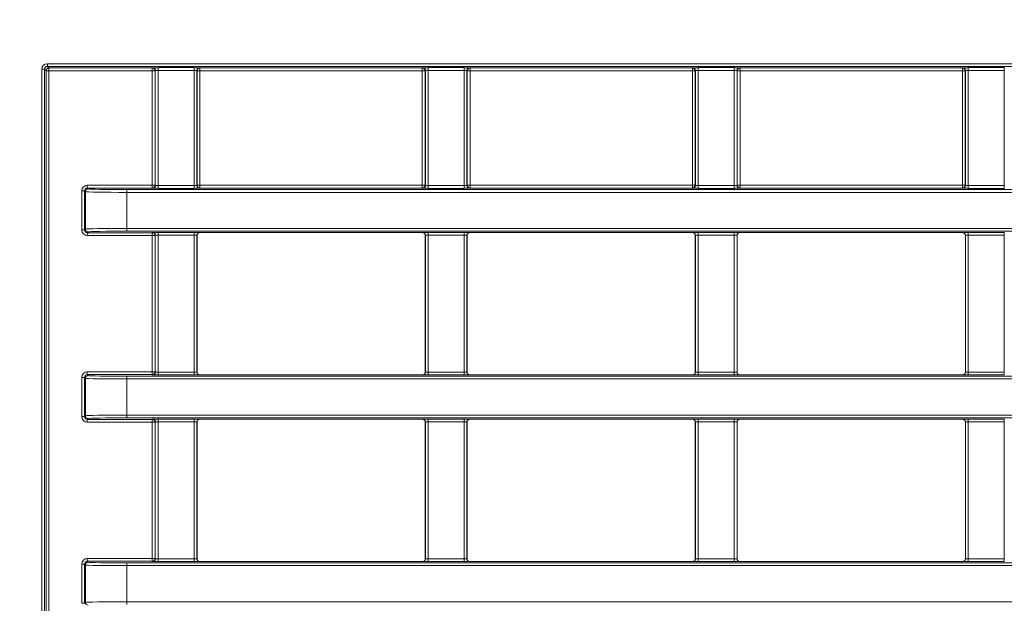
# Model space of a CAD drawing. Header units: millimetres. Extents: x 0 to 1118, y 0 to 864.
# Tile 234 of 248: x 806 to 824, y 713 to 723. Entities that reach past the tile are written whole.
import ezdxf

# ---------------------------------------------------------------- set-up
doc = ezdxf.new("R2010")
doc.units = ezdxf.units.MM
doc.styles.add('SLDTEXTSTYLE3', font='TXT', dxfattribs={"width": 0.605})
doc.dimstyles.new('SLDDIMSTYLE2', dxfattribs={"dimtxt": 3.175, "dimasz": 3.302, "dimexe": 0, "dimexo": 0.0625, "dimgap": 0.79375, "dimtad": 0, "dimtih": 1, "dimtoh": 1, "dimdec": 1, "dimlfac": 4, "dimrnd": 1e-09, "dimzin": 4, "dimdsep": 46, "dimtxsty": 'SLDTEXTSTYLE3', "dimsah": 1, "dimcen": 0.09, "dimadec": 0, "dimazin": 1, "dimtfac": 1, "dimtofl": 0, "dimtmove": 0, "dimatfit": 3, "dimfxl": 1, "dimfrac": 2, "dimtolj": 1, "dimtzin": 12, "dimarcsym": 0})

# ---------------------------------------------------------------- blocks, each defined once
blk = doc.blocks.new('_D_4')
at = {"color": 7, "linetype": 'Continuous', "lineweight": 0}
for p, q in [((672.61, 692.89), (672.61, 799.896)), ((911.768, 728.933), (911.768, 799.896)), ((672.61, 798.296), (786.156, 798.296)), ((911.768, 798.296), (798.221, 798.296))]:
    blk.add_line(p, q, dxfattribs=at)
for centre, start, end in [((791.604, 797.932), 153.4349, 206.5651), ((792.773, 797.932), 333.4349, 26.5651)]:
    blk.add_arc(centre, 5.448, start, end, dxfattribs=at)
for points in [[(672.61, 798.296), (675.912, 797.788), (675.912, 798.804)], [(911.768, 798.296), (908.466, 798.804), (908.466, 797.788)]]:
    blk.add_solid(points, dxfattribs=at)
at = {"color": 7, "linetype": 'Continuous', "lineweight": 0, "insert": (786.732, 799.588), "char_height": 3.175, "attachment_point": 1, "style": 'SLDTEXTSTYLE3'}
blk.add_mtext('957.0', dxfattribs=at)

msp = doc.modelspace()

# ---------------------------------------------------------------- linework, layer by layer
at = {"color": 7, "linetype": 'Continuous', "lineweight": 15}
for p, q in [((806.493, 722.589), (840.432, 722.589)), ((806.493, 722.539), (806.493, 722.589)), ((840.432, 722.539), (806.493, 722.539)), ((806.493, 722.539), (806.522, 722.511)), ((806.393, 660.091), (806.393, 722.489)), ((806.393, 722.489), (806.443, 722.489)), ((806.443, 722.489), (806.443, 660.091)), ((806.472, 722.461), (806.443, 722.489)), ((806.472, 660.119), (806.472, 722.461)), ((806.522, 722.461), (806.472, 722.461)), ((806.522, 722.511), (808.388, 722.511)), ((806.522, 722.461), (806.522, 722.511)), ((808.388, 722.461), (806.522, 722.461)), ((806.522, 722.461), (806.522, 660.119)), ((808.388, 722.511), (808.392, 722.515)), ((808.388, 722.461), (808.388, 722.511)), ((808.388, 720.394), (808.388, 722.461)), ((808.388, 722.461), (808.437, 722.461)), ((808.442, 722.465), (808.437, 722.461)), ((808.437, 722.461), (808.437, 720.394)), ((808.442, 720.39), (808.442, 722.465)), ((808.492, 722.517), (809.143, 722.517)), ((808.492, 722.467), (808.492, 722.517)), ((809.143, 722.467), (808.492, 722.467)), ((808.492, 722.467), (808.492, 720.388)), ((809.143, 722.467), (809.143, 722.517)), ((809.143, 720.388), (809.143, 722.467)), ((809.193, 722.465), (809.193, 720.39)), ((809.198, 722.461), (809.193, 722.465)), ((809.198, 720.394), (809.198, 722.461)), ((809.198, 722.461), (809.248, 722.461)), ((809.243, 722.515), (809.248, 722.511)), ((809.248, 722.511), (813.262, 722.511)), ((809.248, 722.461), (809.248, 722.511)), ((813.262, 722.461), (809.248, 722.461)), ((809.248, 722.461), (809.248, 720.394)), ((813.262, 722.511), (813.267, 722.515)), ((813.262, 722.461), (813.262, 722.511)), ((813.262, 722.461), (813.312, 722.461)), ((813.262, 720.394), (813.262, 722.461)), ((813.317, 722.465), (813.312, 722.461)), ((813.312, 722.461), (813.312, 720.394)), ((813.317, 720.39), (813.317, 722.465)), ((813.367, 722.517), (814.018, 722.517)), ((813.367, 722.467), (813.367, 722.517)), ((814.018, 722.467), (813.367, 722.467)), ((813.367, 722.467), (813.367, 720.388)), ((814.018, 722.467), (814.018, 722.517)), ((814.018, 720.388), (814.018, 722.467)), ((814.068, 722.465), (814.068, 720.39)), ((814.073, 722.461), (814.068, 722.465)), ((814.073, 720.394), (814.073, 722.461)), ((814.073, 722.461), (814.123, 722.461)), ((814.118, 722.515), (814.123, 722.511)), ((814.123, 722.511), (818.138, 722.511)), ((814.123, 722.461), (814.123, 722.511)), ((818.138, 722.461), (814.123, 722.461)), ((814.123, 722.461), (814.123, 720.394)), ((818.138, 722.511), (818.142, 722.515)), ((818.138, 722.461), (818.138, 722.511)), ((818.138, 722.461), (818.187, 722.461)), ((818.138, 720.394), (818.138, 722.461)), ((818.192, 722.465), (818.187, 722.461)), ((818.187, 722.461), (818.187, 720.394)), ((818.192, 720.39), (818.192, 722.465)), ((818.242, 722.517), (818.893, 722.517)), ((818.242, 722.467), (818.242, 722.517)), ((818.893, 722.467), (818.242, 722.467)), ((818.242, 722.467), (818.242, 720.388)), ((818.893, 722.467), (818.893, 722.517)), ((818.893, 720.388), (818.893, 722.467)), ((818.943, 722.465), (818.943, 720.39)), ((818.948, 722.461), (818.943, 722.465)), ((818.948, 720.394), (818.948, 722.461)), ((818.948, 722.461), (818.998, 722.461)), ((818.993, 722.515), (818.998, 722.511)), ((818.998, 722.511), (823.012, 722.511)), ((818.998, 722.511), (818.998, 722.461)), ((823.012, 722.461), (818.998, 722.461)), ((818.998, 722.461), (818.998, 720.394)), ((823.012, 722.511), (823.017, 722.515)), ((823.012, 722.511), (823.012, 722.461)), ((823.012, 722.461), (823.062, 722.461)), ((823.012, 720.394), (823.012, 722.461)), ((823.067, 722.465), (823.062, 722.461)), ((823.062, 722.461), (823.062, 720.394)), ((823.067, 720.39), (823.067, 722.465)), ((823.117, 722.517), (823.768, 722.517)), ((823.117, 722.517), (823.117, 722.467)), ((823.768, 722.467), (823.117, 722.467)), ((823.117, 722.467), (823.117, 720.388)), ((823.768, 722.517), (823.768, 722.467)), ((823.768, 720.388), (823.768, 722.467)), ((807.114, 720.294), (807.163, 720.294)), ((807.114, 719.586), (807.114, 720.294)), ((807.18, 720.278), (807.163, 720.294)), ((807.163, 720.294), (807.163, 719.586)), ((807.18, 719.602), (807.18, 720.278)), ((807.213, 720.344), (807.213, 720.394)), ((807.213, 720.394), (808.388, 720.394)), ((807.213, 720.344), (807.23, 720.328)), ((808.388, 720.344), (807.213, 720.344)), ((807.93, 720.316), (838.996, 720.316)), ((807.93, 720.316), (807.93, 720.266)), ((807.93, 720.266), (807.93, 719.614)), ((838.996, 720.266), (807.93, 720.266)), ((808.388, 720.394), (808.437, 720.394)), ((808.388, 720.344), (808.388, 720.394)), ((808.392, 720.34), (808.388, 720.344)), ((808.437, 720.394), (808.442, 720.39)), ((808.492, 720.338), (808.492, 720.388)), ((808.492, 720.388), (809.143, 720.388)), ((809.143, 720.338), (808.492, 720.338)), ((809.143, 720.338), (809.143, 720.388)), ((809.193, 720.39), (809.198, 720.394)), ((809.198, 720.394), (809.248, 720.394)), ((809.248, 720.344), (809.243, 720.34)), ((809.248, 720.344), (809.248, 720.394)), ((809.248, 720.394), (813.262, 720.394)), ((813.262, 720.344), (809.248, 720.344)), ((813.262, 720.344), (813.262, 720.394)), ((813.262, 720.394), (813.312, 720.394)), ((813.267, 720.34), (813.262, 720.344)), ((813.312, 720.394), (813.317, 720.39)), ((813.367, 720.338), (813.367, 720.388)), ((813.367, 720.388), (814.018, 720.388)), ((814.018, 720.338), (813.367, 720.338)), ((814.018, 720.338), (814.018, 720.388)), ((814.068, 720.39), (814.073, 720.394)), ((814.073, 720.394), (814.123, 720.394)), ((814.123, 720.344), (814.118, 720.34)), ((814.123, 720.344), (814.123, 720.394)), ((814.123, 720.394), (818.138, 720.394)), ((818.138, 720.344), (814.123, 720.344)), ((818.138, 720.394), (818.187, 720.394)), ((818.138, 720.344), (818.138, 720.394)), ((818.142, 720.34), (818.138, 720.344)), ((818.187, 720.394), (818.192, 720.39)), ((818.242, 720.338), (818.242, 720.388)), ((818.242, 720.388), (818.893, 720.388)), ((818.893, 720.338), (818.242, 720.338)), ((818.893, 720.338), (818.893, 720.388)), ((818.943, 720.39), (818.948, 720.394)), ((818.948, 720.394), (818.998, 720.394)), ((818.998, 720.344), (818.993, 720.34)), ((818.998, 720.394), (823.012, 720.394)), ((818.998, 720.394), (818.998, 720.344)), ((823.012, 720.344), (818.998, 720.344)), ((823.012, 720.394), (823.012, 720.344)), ((823.012, 720.394), (823.062, 720.394)), ((823.017, 720.34), (823.012, 720.344)), ((823.062, 720.394), (823.067, 720.39)), ((823.117, 720.388), (823.768, 720.388)), ((823.117, 720.388), (823.117, 720.338)), ((823.768, 720.338), (823.117, 720.338)), ((823.768, 720.388), (823.768, 720.338)), ((807.114, 719.586), (807.163, 719.586)), ((807.163, 719.586), (807.18, 719.602)), ((807.23, 719.552), (807.213, 719.536)), ((807.213, 719.536), (808.388, 719.536)), ((807.213, 719.486), (807.213, 719.536)), ((807.93, 719.614), (838.996, 719.614)), ((807.93, 719.614), (807.93, 719.564)), ((838.996, 719.564), (807.93, 719.564)), ((808.388, 719.536), (808.392, 719.54)), ((808.388, 719.486), (808.388, 719.536)), ((808.492, 719.542), (809.143, 719.542)), ((808.492, 719.492), (808.492, 719.542)), ((809.143, 719.492), (809.143, 719.542)), ((809.243, 719.54), (809.245, 719.538)), ((809.245, 719.538), (813.265, 719.538)), ((813.265, 719.538), (813.267, 719.54)), ((813.367, 719.542), (814.018, 719.542)), ((813.367, 719.492), (813.367, 719.542)), ((814.018, 719.492), (814.018, 719.542)), ((814.118, 719.54), (814.12, 719.538)), ((814.12, 719.538), (818.14, 719.538)), ((818.14, 719.538), (818.142, 719.54)), ((818.242, 719.542), (818.893, 719.542)), ((818.242, 719.492), (818.242, 719.542)), ((818.893, 719.492), (818.893, 719.542)), ((818.993, 719.54), (818.995, 719.538)), ((818.995, 719.538), (823.015, 719.538)), ((823.015, 719.538), (823.017, 719.54)), ((823.117, 719.542), (823.768, 719.542)), ((823.117, 719.492), (823.117, 719.542)), ((823.768, 719.492), (823.768, 719.542)), ((808.388, 719.486), (807.213, 719.486)), ((808.388, 719.486), (808.437, 719.486)), ((808.388, 717.024), (808.388, 719.486)), ((808.442, 719.49), (808.437, 719.486)), ((808.437, 719.486), (808.437, 717.024)), ((808.442, 717.02), (808.442, 719.49)), ((809.143, 719.492), (808.492, 719.492)), ((808.492, 719.492), (808.492, 717.018)), ((809.143, 717.018), (809.143, 719.492)), ((809.193, 719.49), (809.193, 717.02)), ((809.195, 719.488), (809.193, 719.49)), ((809.195, 717.021), (809.195, 719.488)), ((813.317, 719.49), (813.315, 719.488)), ((813.315, 719.488), (813.315, 717.021)), ((813.317, 717.02), (813.317, 719.49)), ((814.018, 719.492), (813.367, 719.492)), ((813.367, 719.492), (813.367, 717.018)), ((814.018, 717.018), (814.018, 719.492)), ((814.068, 719.49), (814.068, 717.02)), ((814.07, 719.488), (814.068, 719.49)), ((814.07, 717.021), (814.07, 719.488)), ((818.192, 719.49), (818.19, 719.488)), ((818.19, 719.488), (818.19, 717.021)), ((818.192, 717.02), (818.192, 719.49)), ((818.893, 719.492), (818.242, 719.492)), ((818.242, 719.492), (818.242, 717.018)), ((818.893, 717.018), (818.893, 719.492)), ((818.943, 719.49), (818.943, 717.02)), ((818.945, 719.488), (818.943, 719.49)), ((818.945, 717.021), (818.945, 719.488)), ((823.067, 719.49), (823.065, 719.488)), ((823.065, 719.488), (823.065, 717.021)), ((823.067, 717.02), (823.067, 719.49)), ((823.768, 719.492), (823.117, 719.492)), ((823.117, 719.492), (823.117, 717.018)), ((823.768, 717.018), (823.768, 719.492)), ((807.213, 717.024), (808.388, 717.024)), ((807.213, 717.024), (807.213, 716.974)), ((808.388, 717.024), (808.437, 717.024)), ((808.388, 717.024), (808.388, 716.974)), ((808.437, 717.024), (808.442, 717.02)), ((807.114, 716.216), (807.114, 716.924)), ((807.114, 716.924), (807.163, 716.924)), ((807.18, 716.908), (807.163, 716.924)), ((807.163, 716.924), (807.163, 716.216)), ((807.18, 716.232), (807.18, 716.908)), ((807.213, 716.974), (807.23, 716.958)), ((808.388, 716.974), (807.213, 716.974)), ((807.93, 716.946), (838.996, 716.946)), ((807.93, 716.946), (807.93, 716.896)), ((838.996, 716.896), (807.93, 716.896)), ((807.93, 716.896), (807.93, 716.244)), ((808.392, 716.97), (808.388, 716.974)), ((808.492, 716.968), (808.492, 717.018)), ((808.492, 717.018), (809.143, 717.018)), ((809.143, 716.968), (808.492, 716.968)), ((809.143, 716.968), (809.143, 717.018)), ((809.193, 717.02), (809.195, 717.021)), ((809.245, 716.971), (809.243, 716.97)), ((809.245, 716.971), (813.265, 716.971)), ((813.267, 716.97), (813.265, 716.971)), ((813.315, 717.021), (813.317, 717.02)), ((813.367, 716.968), (813.367, 717.018)), ((813.367, 717.018), (814.018, 717.018)), ((814.018, 716.968), (813.367, 716.968)), ((814.018, 716.968), (814.018, 717.018)), ((814.068, 717.02), (814.07, 717.021)), ((814.12, 716.971), (814.118, 716.97)), ((814.12, 716.971), (818.14, 716.971)), ((818.142, 716.97), (818.14, 716.971)), ((818.19, 717.021), (818.192, 717.02)), ((818.242, 716.968), (818.242, 717.018)), ((818.242, 717.018), (818.893, 717.018)), ((818.893, 716.968), (818.242, 716.968)), ((818.893, 716.968), (818.893, 717.018)), ((818.943, 717.02), (818.945, 717.021)), ((818.995, 716.971), (818.993, 716.97)), ((818.995, 716.971), (823.015, 716.971)), ((823.017, 716.97), (823.015, 716.971)), ((823.065, 717.021), (823.067, 717.02)), ((823.117, 716.968), (823.117, 717.018)), ((823.117, 717.018), (823.768, 717.018)), ((823.768, 716.968), (823.117, 716.968)), ((823.768, 716.968), (823.768, 717.018)), ((807.114, 716.216), (807.163, 716.216)), ((807.163, 716.216), (807.18, 716.232)), ((807.23, 716.182), (807.213, 716.166)), ((807.213, 716.166), (808.388, 716.166)), ((807.213, 716.116), (807.213, 716.166)), ((807.93, 716.244), (838.996, 716.244)), ((807.93, 716.244), (807.93, 716.194)), ((838.996, 716.194), (807.93, 716.194)), ((808.388, 716.166), (808.392, 716.17)), ((808.388, 716.116), (808.388, 716.166)), ((808.492, 716.172), (809.143, 716.172)), ((808.492, 716.122), (808.492, 716.172)), ((809.143, 716.122), (809.143, 716.172)), ((809.243, 716.17), (809.245, 716.168)), ((809.245, 716.168), (813.265, 716.168)), ((813.265, 716.168), (813.267, 716.17)), ((813.367, 716.172), (814.018, 716.172)), ((813.367, 716.122), (813.367, 716.172)), ((814.018, 716.122), (814.018, 716.172)), ((814.118, 716.17), (814.12, 716.168)), ((814.12, 716.168), (818.14, 716.168)), ((818.14, 716.168), (818.142, 716.17)), ((818.242, 716.172), (818.893, 716.172)), ((818.242, 716.122), (818.242, 716.172)), ((818.893, 716.122), (818.893, 716.172)), ((818.993, 716.17), (818.995, 716.168)), ((818.995, 716.168), (823.015, 716.168)), ((823.015, 716.168), (823.017, 716.17)), ((823.117, 716.172), (823.768, 716.172)), ((823.117, 716.122), (823.117, 716.172)), ((823.768, 716.122), (823.768, 716.172)), ((808.388, 716.116), (807.213, 716.116)), ((808.388, 716.116), (808.437, 716.116)), ((808.388, 713.654), (808.388, 716.116)), ((808.442, 716.12), (808.437, 716.116)), ((808.437, 716.116), (808.437, 713.654)), ((808.442, 713.65), (808.442, 716.12)), ((809.143, 716.122), (808.492, 716.122)), ((808.492, 716.122), (808.492, 713.648)), ((809.143, 713.648), (809.143, 716.122)), ((809.193, 716.12), (809.193, 713.65)), ((809.195, 716.118), (809.193, 716.12)), ((809.195, 713.651), (809.195, 716.118)), ((813.317, 716.12), (813.315, 716.118)), ((813.315, 716.118), (813.315, 713.651)), ((813.317, 713.65), (813.317, 716.12)), ((814.018, 716.122), (813.367, 716.122)), ((813.367, 716.122), (813.367, 713.648)), ((814.018, 713.648), (814.018, 716.122)), ((814.068, 716.12), (814.068, 713.65)), ((814.07, 716.118), (814.068, 716.12)), ((814.07, 713.651), (814.07, 716.118)), ((818.192, 716.12), (818.19, 716.118)), ((818.19, 716.118), (818.19, 713.651)), ((818.192, 713.65), (818.192, 716.12)), ((818.893, 716.122), (818.242, 716.122)), ((818.242, 716.122), (818.242, 713.648)), ((818.893, 713.648), (818.893, 716.122)), ((818.943, 716.12), (818.943, 713.65)), ((818.945, 716.118), (818.943, 716.12)), ((818.945, 713.651), (818.945, 716.118)), ((823.067, 716.12), (823.065, 716.118)), ((823.065, 716.118), (823.065, 713.651)), ((823.067, 713.65), (823.067, 716.12)), ((823.768, 716.122), (823.117, 716.122)), ((823.117, 716.122), (823.117, 713.648)), ((823.768, 713.648), (823.768, 716.122)), ((807.213, 713.654), (808.388, 713.654)), ((807.213, 713.654), (807.213, 713.604)), ((808.388, 713.654), (808.437, 713.654)), ((808.388, 713.654), (808.388, 713.604)), ((808.437, 713.654), (808.442, 713.65)), ((808.492, 713.598), (808.492, 713.648)), ((808.492, 713.648), (809.143, 713.648)), ((809.143, 713.598), (809.143, 713.648)), ((809.193, 713.65), (809.195, 713.651)), ((813.315, 713.651), (813.317, 713.65)), ((813.367, 713.598), (813.367, 713.648)), ((813.367, 713.648), (814.018, 713.648)), ((814.018, 713.598), (814.018, 713.648)), ((814.068, 713.65), (814.07, 713.651)), ((818.19, 713.651), (818.192, 713.65)), ((818.242, 713.598), (818.242, 713.648)), ((818.242, 713.648), (818.893, 713.648)), ((818.893, 713.598), (818.893, 713.648)), ((818.943, 713.65), (818.945, 713.651)), ((823.065, 713.651), (823.067, 713.65)), ((823.117, 713.598), (823.117, 713.648)), ((823.117, 713.648), (823.768, 713.648)), ((823.768, 713.598), (823.768, 713.648)), ((807.114, 713.554), (807.163, 713.554)), ((807.114, 712.846), (807.114, 713.554)), ((807.18, 713.538), (807.163, 713.554)), ((807.163, 713.554), (807.163, 712.846)), ((807.18, 712.862), (807.18, 713.538)), ((807.213, 713.604), (807.23, 713.588)), ((808.388, 713.604), (807.213, 713.604)), ((807.93, 713.576), (838.996, 713.576)), ((807.93, 713.576), (807.93, 713.526)), ((807.93, 713.526), (807.93, 712.874)), ((838.996, 713.526), (807.93, 713.526)), ((808.392, 713.6), (808.388, 713.604)), ((809.143, 713.598), (808.492, 713.598)), ((809.245, 713.601), (809.243, 713.6)), ((809.245, 713.601), (813.265, 713.601)), ((813.267, 713.6), (813.265, 713.601)), ((814.018, 713.598), (813.367, 713.598)), ((814.12, 713.601), (814.118, 713.6)), ((814.12, 713.601), (818.14, 713.601)), ((818.142, 713.6), (818.14, 713.601)), ((818.893, 713.598), (818.242, 713.598)), ((818.995, 713.601), (818.993, 713.6)), ((818.995, 713.601), (823.015, 713.601)), ((823.017, 713.6), (823.015, 713.601)), ((823.768, 713.598), (823.117, 713.598)), ((807.114, 712.846), (807.163, 712.846)), ((807.163, 712.846), (807.18, 712.862)), ((807.93, 712.874), (838.996, 712.874)), ((807.93, 712.874), (807.93, 712.824))]:
    msp.add_line(p, q, dxfattribs=at)
for centre, start, end in [((806.522, 722.461), 90.021, 179.9768), ((808.387, 722.461), 0.0171, 89.9808), ((808.392, 722.465), 0.0171, 89.9808), ((809.243, 722.465), 90.021, 179.9768), ((809.248, 722.461), 90.021, 179.9768), ((813.262, 722.461), 0.0171, 89.985), ((813.267, 722.465), 0.0171, 89.985), ((814.118, 722.465), 90.0193, 179.9786), ((814.123, 722.461), 90.0193, 179.9786), ((818.137, 722.461), 0.0275, 89.9747), ((818.142, 722.465), 0.0189, 89.9833), ((818.993, 722.465), 90.0217, 179.9847), ((818.998, 722.461), 90.0167, 179.9811), ((823.012, 722.461), 0.0189, 89.9833), ((823.017, 722.465), 0.0153, 89.9783), ((807.23, 720.278), 90.021, 179.979), ((808.387, 720.394), 270.0192, 359.9829), ((808.392, 720.39), 270.0192, 359.9829), ((809.243, 720.39), 180.0232, 269.979), ((809.248, 720.394), 180.0232, 269.979), ((813.262, 720.394), 270.015, 359.9829), ((813.267, 720.39), 270.015, 359.9829), ((814.118, 720.39), 180.0214, 269.9807), ((814.123, 720.394), 180.0214, 269.9807), ((818.137, 720.394), 270.0253, 359.9725), ((818.142, 720.39), 270.0167, 359.9811), ((818.993, 720.39), 180.0153, 269.9783), ((818.998, 720.394), 180.0189, 269.9833), ((823.012, 720.394), 270.0167, 359.9811), ((823.017, 720.39), 270.0217, 359.9847), ((807.23, 719.602), 180.0241, 269.9759), ((808.387, 719.486), 0.0171, 89.9808), ((808.392, 719.49), 0.0171, 89.9808), ((809.243, 719.49), 90.021, 179.9768), ((813.267, 719.49), 0.0171, 89.985), ((814.118, 719.49), 90.0193, 179.9786), ((818.142, 719.49), 0.0189, 89.9833), ((818.993, 719.49), 90.0217, 179.9847), ((823.017, 719.49), 0.0153, 89.9783), ((808.387, 717.024), 270.0192, 359.9829), ((807.23, 716.908), 90.021, 179.979), ((808.392, 717.02), 270.0192, 359.9829), ((809.243, 717.02), 180.0232, 269.979), ((813.267, 717.02), 270.015, 359.9829), ((814.118, 717.02), 180.0214, 269.9807), ((818.142, 717.02), 270.0167, 359.9811), ((818.993, 717.02), 180.0153, 269.9783), ((823.017, 717.02), 270.0217, 359.9847), ((807.23, 716.232), 180.0241, 269.9759), ((808.387, 716.116), 0.0171, 89.9808), ((808.392, 716.12), 0.0171, 89.9808), ((809.243, 716.12), 90.021, 179.9768), ((813.267, 716.12), 0.0171, 89.985), ((814.118, 716.12), 90.0193, 179.9786), ((818.142, 716.12), 0.0189, 89.9833), ((818.993, 716.12), 90.0217, 179.9847), ((823.017, 716.12), 0.0153, 89.9783), ((808.387, 713.654), 270.0192, 359.9829), ((808.392, 713.65), 270.0192, 359.9829), ((809.243, 713.65), 180.0232, 269.979), ((813.267, 713.65), 270.015, 359.9829), ((814.118, 713.65), 180.0214, 269.9807), ((818.142, 713.65), 270.0167, 359.9811), ((818.993, 713.65), 180.0153, 269.9783), ((823.017, 713.65), 270.0217, 359.9847), ((807.23, 713.538), 90.021, 179.979), ((807.23, 712.862), 180.0241, 269.9759)]:
    msp.add_arc(centre, 0.05, start, end, dxfattribs=at)
for centre, major_axis, ratio, start_param, end_param in [((806.493, 722.489), (0.0707, -0.0707), 0.999695, 2.356347, 3.926839), ((806.493, 722.489), (0.0354, -0.0354), 0.999087, 2.356347, 3.926839), ((808.492, 722.515), (0.1, 0), 0.017455, 1.570796, 3.124139), ((808.492, 722.465), (0.05, 0), 0.03491, 1.570796, 3.124139), ((809.143, 722.515), (0.1, 0), 0.017455, 0.017453, 1.570796), ((809.143, 722.465), (0.05, 0), 0.03491, 0.017453, 1.570796), ((813.367, 722.515), (0.1, 0), 0.017455, 1.570796, 3.124139), ((813.367, 722.465), (0.05, 0), 0.03491, 1.570796, 3.124139), ((814.018, 722.515), (0.1, 0), 0.017455, 0.017453, 1.570796), ((814.018, 722.465), (0.05, 0), 0.03491, 0.017453, 1.570796), ((818.242, 722.515), (0.1, 0), 0.017455, 1.570796, 3.124139), ((818.242, 722.465), (0.05, 0), 0.03491, 1.570796, 3.124139), ((818.893, 722.515), (0.1, 0), 0.017455, 0.017453, 1.570796), ((818.893, 722.465), (0.05, 0), 0.03491, 0.017453, 1.570796), ((823.117, 722.515), (0.1, 0), 0.017455, 1.570796, 3.124139), ((823.117, 722.465), (0.05, 0), 0.03491, 1.570796, 3.124139), ((807.214, 720.294), (-0.0707, 0.0707), 0.999695, 5.497939, 7.068431), ((807.214, 720.294), (0.0354, -0.0354), 0.999087, 2.356347, 3.926839), ((807.93, 720.278), (0.75, 0), 0.016291, 3.159046, 4.712389), ((807.93, 720.328), (0.7, 0), 0.017455, 3.159046, 4.712389), ((808.492, 720.34), (0.1, 0), 0.017455, 3.159046, 4.712389), ((808.492, 720.39), (0.05, 0), 0.03491, 3.159046, 4.712389), ((809.143, 720.39), (0.05, 0), 0.03491, 4.712389, 6.265732), ((809.143, 720.34), (0.1, 0), 0.017455, 4.712389, 6.265732), ((813.367, 720.34), (0.1, 0), 0.017455, 3.159046, 4.712389), ((813.367, 720.39), (0.05, 0), 0.03491, 3.159046, 4.712389), ((814.018, 720.39), (0.05, 0), 0.03491, 4.712389, 6.265732), ((814.018, 720.34), (0.1, 0), 0.017455, 4.712389, 6.265732), ((818.242, 720.34), (0.1, 0), 0.017455, 3.159046, 4.712389), ((818.242, 720.39), (0.05, 0), 0.03491, 3.159046, 4.712389), ((818.893, 720.39), (0.05, 0), 0.03491, 4.712389, 6.265732), ((818.893, 720.34), (0.1, 0), 0.017455, 4.712389, 6.265732), ((823.117, 720.34), (0.1, 0), 0.017455, 3.159046, 4.712389), ((823.117, 720.39), (0.05, 0), 0.03491, 3.159046, 4.712389), ((807.214, 719.586), (-0.0707, -0.0707), 0.999695, 5.497939, 7.068431), ((807.214, 719.586), (0.0354, 0.0354), 0.999087, 2.356347, 3.926839), ((807.93, 719.602), (0.75, 0), 0.016291, 1.570796, 3.124139), ((807.93, 719.552), (0.7, 0), 0.017455, 1.570796, 3.124139), ((808.492, 719.54), (0.1, 0), 0.017455, 1.570796, 3.124139), ((809.143, 719.54), (0.1, 0), 0.017455, 0.017453, 1.570796), ((809.245, 719.488), (0.0354, -0.0354), 0.999695, 2.356347, 3.926839), ((813.265, 719.488), (0.0354, 0.0354), 0.999695, 5.497939, 7.068431), ((813.367, 719.54), (0.1, 0), 0.017455, 1.570796, 3.124139), ((814.018, 719.54), (0.1, 0), 0.017455, 0.017453, 1.570796), ((814.12, 719.488), (0.0354, -0.0354), 0.999695, 2.356347, 3.926839), ((818.14, 719.488), (0.0354, 0.0354), 0.999695, 5.497939, 7.068431), ((818.242, 719.54), (0.1, 0), 0.017455, 1.570796, 3.124139), ((818.893, 719.54), (0.1, 0), 0.017455, 0.017453, 1.570796), ((818.995, 719.488), (0.0354, -0.0354), 0.999695, 2.356347, 3.926839), ((823.015, 719.488), (0.0354, 0.0354), 0.999695, 5.497939, 7.068431), ((823.117, 719.54), (0.1, 0), 0.017455, 1.570796, 3.124139), ((808.492, 719.49), (0.05, 0), 0.03491, 1.570796, 3.124139), ((809.143, 719.49), (0.05, 0), 0.03491, 0.017453, 1.570796), ((813.367, 719.49), (0.05, 0), 0.03491, 1.570796, 3.124139), ((814.018, 719.49), (0.05, 0), 0.03491, 0.017453, 1.570796), ((818.242, 719.49), (0.05, 0), 0.03491, 1.570796, 3.124139), ((818.893, 719.49), (0.05, 0), 0.03491, 0.017453, 1.570796), ((823.117, 719.49), (0.05, 0), 0.03491, 1.570796, 3.124139), ((807.214, 716.924), (-0.0707, 0.0707), 0.999695, 5.497939, 7.068431), ((807.214, 716.924), (0.0354, -0.0354), 0.999087, 2.356347, 3.926839), ((807.93, 716.908), (0.75, 0), 0.016291, 3.159046, 4.712389), ((807.93, 716.958), (0.7, 0), 0.017455, 3.159046, 4.712389), ((808.492, 716.97), (0.1, 0), 0.017455, 3.159046, 4.712389), ((808.492, 717.02), (0.05, 0), 0.03491, 3.159046, 4.712389), ((809.143, 717.02), (0.05, 0), 0.03491, 4.712389, 6.265732), ((809.143, 716.97), (0.1, 0), 0.017455, 4.712389, 6.265732), ((809.245, 717.021), (0.0354, 0.0354), 0.999695, 2.356347, 3.926839), ((813.265, 717.021), (0.0354, -0.0354), 0.999695, 5.497939, 7.068431), ((813.367, 716.97), (0.1, 0), 0.017455, 3.159046, 4.712389), ((813.367, 717.02), (0.05, 0), 0.03491, 3.159046, 4.712389), ((814.018, 717.02), (0.05, 0), 0.03491, 4.712389, 6.265732), ((814.018, 716.97), (0.1, 0), 0.017455, 4.712389, 6.265732), ((814.12, 717.021), (0.0354, 0.0354), 0.999695, 2.356347, 3.926839), ((818.14, 717.021), (0.0354, -0.0354), 0.999695, 5.497939, 7.068431), ((818.242, 716.97), (0.1, 0), 0.017455, 3.159046, 4.712389), ((818.242, 717.02), (0.05, 0), 0.03491, 3.159046, 4.712389), ((818.893, 717.02), (0.05, 0), 0.03491, 4.712389, 6.265732), ((818.893, 716.97), (0.1, 0), 0.017455, 4.712389, 6.265732), ((818.995, 717.021), (0.0354, 0.0354), 0.999695, 2.356347, 3.926839), ((823.015, 717.021), (0.0354, -0.0354), 0.999695, 5.497939, 7.068431), ((823.117, 716.97), (0.1, 0), 0.017455, 3.159046, 4.712389), ((823.117, 717.02), (0.05, 0), 0.03491, 3.159046, 4.712389), ((807.214, 716.216), (-0.0707, -0.0707), 0.999695, 5.497939, 7.068431), ((807.214, 716.216), (0.0354, 0.0354), 0.999087, 2.356347, 3.926839), ((807.93, 716.232), (0.75, 0), 0.016291, 1.570796, 3.124139), ((807.93, 716.182), (0.7, 0), 0.017455, 1.570796, 3.124139), ((808.492, 716.17), (0.1, 0), 0.017455, 1.570796, 3.124139), ((809.143, 716.17), (0.1, 0), 0.017455, 0.017453, 1.570796), ((809.245, 716.118), (0.0354, -0.0354), 0.999695, 2.356347, 3.926839), ((813.265, 716.118), (0.0354, 0.0354), 0.999695, 5.497939, 7.068431), ((813.367, 716.17), (0.1, 0), 0.017455, 1.570796, 3.124139), ((814.018, 716.17), (0.1, 0), 0.017455, 0.017453, 1.570796), ((814.12, 716.118), (0.0354, -0.0354), 0.999695, 2.356347, 3.926839), ((818.14, 716.118), (0.0354, 0.0354), 0.999695, 5.497939, 7.068431), ((818.242, 716.17), (0.1, 0), 0.017455, 1.570796, 3.124139), ((818.893, 716.17), (0.1, 0), 0.017455, 0.017453, 1.570796), ((818.995, 716.118), (0.0354, -0.0354), 0.999695, 2.356347, 3.926839), ((823.015, 716.118), (0.0354, 0.0354), 0.999695, 5.497939, 7.068431), ((823.117, 716.17), (0.1, 0), 0.017455, 1.570796, 3.124139), ((808.492, 716.12), (0.05, 0), 0.03491, 1.570796, 3.124139), ((809.143, 716.12), (0.05, 0), 0.03491, 0.017453, 1.570796), ((813.367, 716.12), (0.05, 0), 0.03491, 1.570796, 3.124139), ((814.018, 716.12), (0.05, 0), 0.03491, 0.017453, 1.570796), ((818.242, 716.12), (0.05, 0), 0.03491, 1.570796, 3.124139), ((818.893, 716.12), (0.05, 0), 0.03491, 0.017453, 1.570796), ((823.117, 716.12), (0.05, 0), 0.03491, 1.570796, 3.124139), ((807.214, 713.554), (-0.0707, 0.0707), 0.999695, 5.497939, 7.068431), ((808.492, 713.65), (0.05, 0), 0.03491, 3.159046, 4.712389), ((809.143, 713.65), (0.05, 0), 0.03491, 4.712389, 6.265732), ((809.245, 713.651), (0.0354, 0.0354), 0.999695, 2.356347, 3.926839), ((813.265, 713.651), (0.0354, -0.0354), 0.999695, 5.497939, 7.068431), ((813.367, 713.65), (0.05, 0), 0.03491, 3.159046, 4.712389), ((814.018, 713.65), (0.05, 0), 0.03491, 4.712389, 6.265732), ((814.12, 713.651), (0.0354, 0.0354), 0.999695, 2.356347, 3.926839), ((818.14, 713.651), (0.0354, -0.0354), 0.999695, 5.497939, 7.068431), ((818.242, 713.65), (0.05, 0), 0.03491, 3.159046, 4.712389), ((818.893, 713.65), (0.05, 0), 0.03491, 4.712389, 6.265732), ((818.995, 713.651), (0.0354, 0.0354), 0.999695, 2.356347, 3.926839), ((823.015, 713.651), (0.0354, -0.0354), 0.999695, 5.497939, 7.068431), ((823.117, 713.65), (0.05, 0), 0.03491, 3.159046, 4.712389), ((807.214, 713.554), (0.0354, -0.0354), 0.999087, 2.356347, 3.926839), ((807.93, 713.538), (0.75, 0), 0.016291, 3.159046, 4.712389), ((807.93, 713.588), (0.7, 0), 0.017455, 3.159046, 4.712389), ((808.492, 713.6), (0.1, 0), 0.017455, 3.159046, 4.712389), ((809.143, 713.6), (0.1, 0), 0.017455, 4.712389, 6.265732), ((813.367, 713.6), (0.1, 0), 0.017455, 3.159046, 4.712389), ((814.018, 713.6), (0.1, 0), 0.017455, 4.712389, 6.265732), ((818.242, 713.6), (0.1, 0), 0.017455, 3.159046, 4.712389), ((818.893, 713.6), (0.1, 0), 0.017455, 4.712389, 6.265732), ((823.117, 713.6), (0.1, 0), 0.017455, 3.159046, 4.712389), ((807.93, 712.862), (0.75, 0), 0.016291, 1.570796, 3.124139)]:
    msp.add_ellipse(centre, major_axis=major_axis, ratio=ratio, start_param=start_param, end_param=end_param, dxfattribs=at)

# ---------------------------------------------------------------- dimensions: what is measured, and where the dimension line sits
at = {"color": 7, "linetype": 'Continuous', "lineweight": 0}
dim = msp.add_linear_dim(base=(911.768, 798.296), p1=(672.61, 691.29), p2=(911.768, 727.333), text='(<>)', dimstyle='SLDDIMSTYLE2', dxfattribs=at)
dim.commit()
dim.dimension.update_dxf_attribs({"geometry": '_D_4', "text_midpoint": (792.189, 798.296), "dimtype": 160})

doc.saveas('drawing.dxf')
